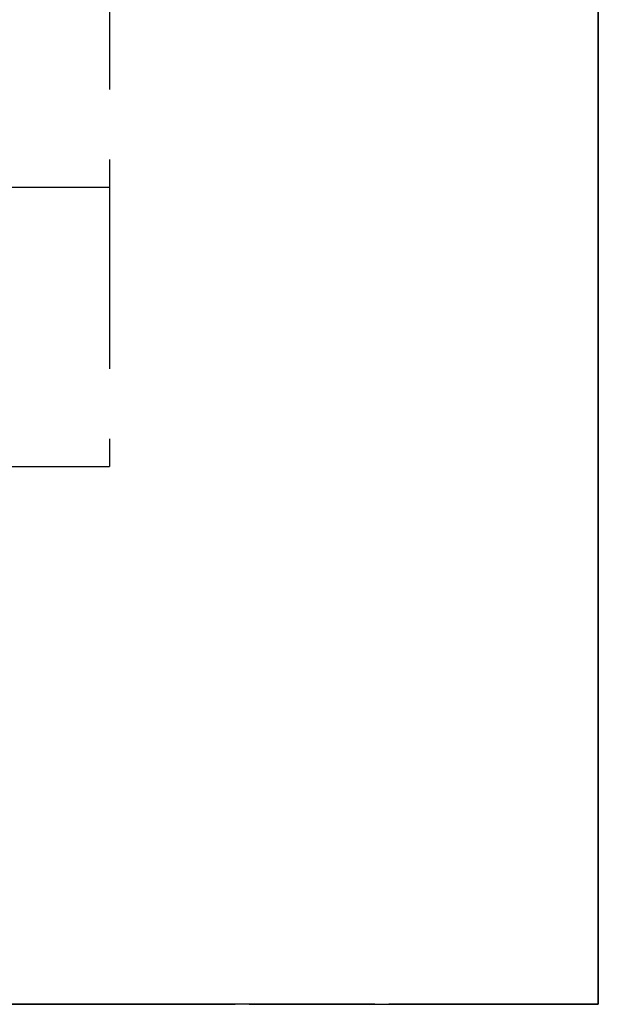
# Model space of a CAD drawing. Header units: millimetres. Extents: x -108 to 0, y 0 to 486.
# Tile 8 of 16: x -4 to 0, y 0 to 7. Entities that reach past the tile are written whole.
import ezdxf

# ---------------------------------------------------------------- set-up
doc = ezdxf.new("R2010")
doc.units = ezdxf.units.MM
doc.header["$LTSCALE"] = 10
doc.linetypes.add('ALLCAD_Strich', pattern=[0.2, 0.15, -0.05])
for name, color, linetype in [('BESCH_KONT_sich_schn_ansi_2d', 40, 'Continuous'), ('BESCH_KONT_sich_schn_grun_2d', 10, 'Continuous'), ('BESCH_KONT_sich_schn_seit_2d', 160, 'Continuous')]:
    doc.layers.add(name, color=color, linetype=linetype)

msp = doc.modelspace()

# ---------------------------------------------------------------- linework, layer by layer
at = {"layer": 'BESCH_KONT_sich_schn_ansi_2d', "linetype": 'ALLCAD_Strich'}
for p, q in [((-26.1, 0, 2.2431), (-2.5, 0, 2.2431)), ((-26.1, 0, 0.7432), (-2.5, 0, 0.7432)), ((-2.5, 0, 0.5809), (-26.1, 0, 0.5809)), ((-26.1, 0, 386.2431), (-2.5, 0, 386.2431)), ((-26.1, 0, 384.7432), (-2.5, 0, 384.7432)), ((-2.5, 0, 384.5809), (-26.1, 0, 384.5809)), ((-26.1, 0, 2.2431), (-2.5, 0, 2.2431)), ((-26.1, 0, 0.7432), (-2.5, 0, 0.7432)), ((-2.5, 0, 0.5809), (-26.1, 0, 0.5809)), ((-2.5, 0, 2.0808), (-26.1, 0, 2.0808)), ((-26.1, 0, 1.0413), (-2.5, 0, 1.0413)), ((-2.5, 0, 386.0808), (-26.1, 0, 386.0808)), ((-26.1, 0, 385.0413), (-2.5, 0, 385.0413)), ((-2.5, 0, 2.0808), (-26.1, 0, 2.0808)), ((-26.1, 0, 1.0413), (-2.5, 0, 1.0413)), ((-8.2, 0, 1.95), (-2.5, 0, 1.95)), ((-8.2, 0, 385.95), (-2.5, 0, 385.95)), ((-8.2, 0, 1.95), (-2.5, 0, 1.95)), ((-6.5, 0, 2.5413), (-2, 0, 5.6923)), ((-6.5, 0, 386.5413), (-2, 0, 389.6923)), ((-6.5, 0, 2.5413), (-2, 0, 5.6923)), ((-6.2, 0, 0.6277), (-2.5, 0, 0.6277)), ((-6.2, 0, 384.6277), (-2.5, 0, 384.6277)), ((-6.2, 0, 0.6277), (-2.5, 0, 0.6277)), ((-3.5, 0, 429.0277), (-5, 0, 429.0277)), ((-3.5, 0, 428.0277), (-5, 0, 428.0277)), ((-5, 0, 405.3277), (-3.5, 0, 405.3277)), ((-3.5, 0, 415.0277), (-5, 0, 415.0277)), ((-5, 0, 403.3277), (-3.5, 0, 403.3277)), ((-5, 0, 406.3277), (-3.5, 0, 406.3277)), ((-3.5, 0, 427.2277), (-5, 0, 427.2277)), ((-5, 0, 427.5277), (-3.5, 0, 427.5277)), ((-4.688, 0, 423.0277), (-3.5, 0, 423.0277)), ((-4.688, 0, 420.0277), (-3.5, 0, 420.0277)), ((-4.688, 0, 424.3277), (-3.5, 0, 424.3277)), ((-3.5, 0, 424.0277), (-4.688, 0, 424.0277)), ((-4.3, 0, 2.3558), (-2.5, 0, 2.3558)), ((-4.3, 0, 5.474), (-1.6, 0, 7.5417)), ((-4.3, 0, 386.3558), (-2.5, 0, 386.3558)), ((-4.3, 0, 389.474), (-1.6, 0, 391.5417)), ((-4.3, 0, 2.3558), (-2.5, 0, 2.3558)), ((-4.3, 0, 5.474), (-1.6, 0, 7.5417)), ((-3.5, 0, 428.0277), (-3.5, 0, 429.0277)), ((-3.5, 0, 428.0277), (-3.5, 0, 423.0277)), ((-3.5, 0, 423.0277), (-3.5, 0, 420.0277)), ((-3.5, 0, 420.0277), (-3.5, 0, 415.0277)), ((-3.5, 0, 405.3277), (-3.5, 0, 415.0277)), ((-3.5, 0, 403.3277), (-3.5, 0, 405.3277)), ((-2.5, 0, 2.3558), (-2.5, 0, 2.2431)), ((-2.5, 0, 0.7432), (-2.5, 0, 2.2431)), ((-2.5, 0, 0.7432), (-2.5, 0, 0.5809)), ((-2.5, 0, 386.3558), (-2.5, 0, 386.2431)), ((-2.5, 0, 384.7432), (-2.5, 0, 386.2431)), ((-2.5, 0, 384.7432), (-2.5, 0, 384.5809)), ((-2.5, 0, 2.3558), (-2.5, 0, 2.2431)), ((-2.5, 0, 0.7432), (-2.5, 0, 2.2431)), ((-2.5, 0, 0.7432), (-2.5, 0, 0.5809)), ((-1.6, 0, 48.3236), (-2, 0, 48.3236)), ((-2, 0, 59.4777), (-1.6, 0, 59.4777)), ((-2, 0, 59.4777), (-2, 0, 48.3236)), ((-1.6, 0, 17.1188), (-2, 0, 17.1188)), ((-2, 0, 42.3055), (-1.6, 0, 42.3055)), ((-2, 0, 42.3055), (-2, 0, 17.1188)), ((-2, 0, 14.1097), (-1.6, 0, 14.1097)), ((-2, 0, 14.1097), (-2, 0, 7.2354)), ((-1.6, 0, 64.4777), (-2, 0, 64.4777)), ((-2, 0, 14.1097), (-2, 0, 17.1188)), ((-2, 0, 59.4777), (-2, 0, 64.4777)), ((-2, 0, 48.3236), (-2, 0, 42.3055)), ((-1.6, 0, 432.3236), (-2, 0, 432.3236)), ((-2, 0, 443.4777), (-1.6, 0, 443.4777)), ((-2, 0, 443.4777), (-2, 0, 432.3236)), ((-1.6, 0, 401.1188), (-2, 0, 401.1188)), ((-2, 0, 426.3055), (-1.6, 0, 426.3055)), ((-2, 0, 426.3055), (-2, 0, 401.1188)), ((-2, 0, 398.1097), (-1.6, 0, 398.1097)), ((-2, 0, 398.1097), (-2, 0, 391.2354)), ((-1.6, 0, 448.4777), (-2, 0, 448.4777)), ((-2, 0, 398.1097), (-2, 0, 401.1188)), ((-2, 0, 443.4777), (-2, 0, 448.4777)), ((-2, 0, 432.3236), (-2, 0, 426.3055)), ((-1.6, 0, 48.3236), (-2, 0, 48.3236)), ((-2, 0, 59.4777), (-1.6, 0, 59.4777)), ((-2, 0, 59.4777), (-2, 0, 48.3236)), ((-1.6, 0, 17.1188), (-2, 0, 17.1188)), ((-2, 0, 42.3055), (-1.6, 0, 42.3055)), ((-2, 0, 42.3055), (-2, 0, 17.1188)), ((-2, 0, 14.1097), (-1.6, 0, 14.1097)), ((-2, 0, 14.1097), (-2, 0, 7.2354)), ((-1.6, 0, 64.4777), (-2, 0, 64.4777)), ((-2, 0, 14.1097), (-2, 0, 17.1188)), ((-2, 0, 59.4777), (-2, 0, 64.4777)), ((-2, 0, 48.3236), (-2, 0, 42.3055)), ((-2, 0, 7.2354), (-2, 0, 5.6923)), ((-1.6, 0, 47.5277), (-2, 0, 47.5277)), ((-1.6, 0, 51.5277), (-2, 0, 51.5277)), ((-1.6, 0, 52.5277), (-2, 0, 52.5277)), ((-1.6, 0, 46.5277), (-2, 0, 46.5277)), ((0, 0, 21.0277), (-2, 0, 21.0277)), ((0, 0, 27.0277), (-2, 0, 27.0277)), ((-1.6, 0, 35.6277), (-2, 0, 35.6277)), ((-1.6, 0, 42.4277), (-2, 0, 42.4277)), ((-1.6, 0, 46.1277), (-2, 0, 46.1277)), ((-1.6, 0, 52.9277), (-2, 0, 52.9277)), ((-1.6, 0, 44.5277), (-2, 0, 44.5277)), ((-1.6, 0, 54.5277), (-2, 0, 54.5277)), ((0, 0, 408.0277), (-2, 0, 408.0277)), ((0, 0, 423.0277), (-2, 0, 423.0277)), ((0, 0, 433.5277), (-2, 0, 433.5277)), ((0, 0, 433.5277), (-2, 0, 433.5277)), ((0, 0, 433.5277), (-2, 0, 433.5277)), ((0, 0, 433.5277), (-2, 0, 433.5277)), ((0, 0, 433.5277), (-2, 0, 433.5277)), ((-2, 0, 391.2354), (-2, 0, 389.6923)), ((-1.6, 0, 431.5277), (-2, 0, 431.5277)), ((-1.6, 0, 435.5277), (-2, 0, 435.5277)), ((-1.6, 0, 436.5277), (-2, 0, 436.5277)), ((-1.6, 0, 430.5277), (-2, 0, 430.5277)), ((0, 0, 24.0277), (-2, 0, 24.0277)), ((0, 0, 39.0277), (-2, 0, 39.0277)), ((0, 0, 49.5277), (-2, 0, 49.5277)), ((0, 0, 49.5277), (-2, 0, 49.5277)), ((0, 0, 49.5277), (-2, 0, 49.5277)), ((0, 0, 49.5277), (-2, 0, 49.5277)), ((0, 0, 49.5277), (-2, 0, 49.5277)), ((-2, 0, 7.2354), (-2, 0, 5.6923)), ((-1.6, 0, 47.5277), (-2, 0, 47.5277)), ((-1.6, 0, 51.5277), (-2, 0, 51.5277)), ((-1.6, 0, 52.5277), (-2, 0, 52.5277)), ((-1.6, 0, 46.5277), (-2, 0, 46.5277)), ((0, 0, 405.0277), (-2, 0, 405.0277)), ((0, 0, 411.0277), (-2, 0, 411.0277)), ((-1.6, 0, 419.6277), (-2, 0, 419.6277)), ((-1.6, 0, 426.4277), (-2, 0, 426.4277)), ((-1.6, 0, 430.1277), (-2, 0, 430.1277)), ((-1.6, 0, 436.9277), (-2, 0, 436.9277)), ((-1.6, 0, 428.5277), (-2, 0, 428.5277)), ((-1.6, 0, 438.5277), (-2, 0, 438.5277)), ((0, 0, 21.0277), (-2, 0, 21.0277)), ((0, 0, 27.0277), (-2, 0, 27.0277)), ((-1.6, 0, 35.6277), (-2, 0, 35.6277)), ((-1.6, 0, 42.4277), (-2, 0, 42.4277)), ((-1.6, 0, 46.1277), (-2, 0, 46.1277)), ((-1.6, 0, 52.9277), (-2, 0, 52.9277)), ((-1.6, 0, 44.5277), (-2, 0, 44.5277)), ((-1.6, 0, 54.5277), (-2, 0, 54.5277)), ((-1.6, 0, 57.4777), (-1.6, 0, 7.5417)), ((-1.6, 0, 57.4777), (-1.6, 0, 64.4777)), ((-1.6, 0, 57.4777), (0, 0, 57.4777)), ((-1.6, 0, 64.4777), (0, 0, 64.4777)), ((-1.6, 0, 441.4777), (-1.6, 0, 391.5417)), ((-1.6, 0, 441.4777), (-1.6, 0, 448.4777)), ((-1.6, 0, 441.4777), (0, 0, 441.4777)), ((-1.6, 0, 448.4777), (0, 0, 448.4777)), ((-1.6, 0, 57.4777), (-1.6, 0, 7.5417)), ((-1.6, 0, 57.4777), (-1.6, 0, 64.4777)), ((-1.6, 0, 57.4777), (0, 0, 57.4777)), ((-1.6, 0, 64.4777), (0, 0, 64.4777)), ((-1.6, 0, 52.5277), (0, 0, 52.5277)), ((-1.6, 0, 46.5277), (0, 0, 46.5277)), ((-1.6, 0, 47.5277), (0, 0, 47.5277)), ((-1.6, 0, 51.5277), (0, 0, 51.5277)), ((0, 0, 48.3236), (-1.6, 0, 48.3236)), ((-1.6, 0, 59.4777), (0, 0, 59.4777)), ((0, 0, 17.1188), (-1.6, 0, 17.1188)), ((-1.6, 0, 42.3055), (0, 0, 42.3055)), ((-1.6, 0, 14.1097), (0, 0, 14.1097)), ((-1.6, 0, 42.4277), (0, 0, 42.4277)), ((-1.6, 0, 35.6277), (0, 0, 35.6277)), ((-1.6, 0, 52.9277), (0, 0, 52.9277)), ((-1.6, 0, 46.1277), (0, 0, 46.1277)), ((-1.6, 0, 44.5277), (0, 0, 44.5277)), ((-1.6, 0, 54.5277), (0, 0, 54.5277)), ((-1.6, 0, 423.0277), (0, 0, 423.0277)), ((-1.6, 0, 433.5277), (0, 0, 433.5277)), ((-1.6, 0, 433.5277), (0, 0, 433.5277)), ((-1.6, 0, 433.5277), (0, 0, 433.5277)), ((-1.6, 0, 433.5277), (0, 0, 433.5277)), ((-1.6, 0, 433.5277), (0, 0, 433.5277)), ((-1.6, 0, 436.5277), (0, 0, 436.5277)), ((-1.6, 0, 430.5277), (0, 0, 430.5277)), ((-1.6, 0, 431.5277), (0, 0, 431.5277)), ((-1.6, 0, 435.5277), (0, 0, 435.5277)), ((0, 0, 432.3236), (-1.6, 0, 432.3236)), ((-1.6, 0, 443.4777), (0, 0, 443.4777)), ((0, 0, 401.1188), (-1.6, 0, 401.1188)), ((-1.6, 0, 426.3055), (0, 0, 426.3055)), ((-1.6, 0, 398.1097), (0, 0, 398.1097)), ((-1.6, 0, 39.0277), (0, 0, 39.0277)), ((-1.6, 0, 49.5277), (0, 0, 49.5277)), ((-1.6, 0, 49.5277), (0, 0, 49.5277)), ((-1.6, 0, 49.5277), (0, 0, 49.5277)), ((-1.6, 0, 49.5277), (0, 0, 49.5277)), ((-1.6, 0, 49.5277), (0, 0, 49.5277)), ((-1.6, 0, 52.5277), (0, 0, 52.5277)), ((-1.6, 0, 46.5277), (0, 0, 46.5277)), ((-1.6, 0, 47.5277), (0, 0, 47.5277)), ((-1.6, 0, 51.5277), (0, 0, 51.5277)), ((0, 0, 48.3236), (-1.6, 0, 48.3236)), ((-1.6, 0, 59.4777), (0, 0, 59.4777)), ((0, 0, 17.1188), (-1.6, 0, 17.1188)), ((-1.6, 0, 42.3055), (0, 0, 42.3055)), ((-1.6, 0, 14.1097), (0, 0, 14.1097)), ((-1.6, 0, 426.4277), (0, 0, 426.4277)), ((-1.6, 0, 419.6277), (0, 0, 419.6277)), ((-1.6, 0, 436.9277), (0, 0, 436.9277)), ((-1.6, 0, 430.1277), (0, 0, 430.1277)), ((-1.6, 0, 428.5277), (0, 0, 428.5277)), ((-1.6, 0, 438.5277), (0, 0, 438.5277)), ((-1.6, 0, 42.4277), (0, 0, 42.4277)), ((-1.6, 0, 35.6277), (0, 0, 35.6277)), ((-1.6, 0, 52.9277), (0, 0, 52.9277)), ((-1.6, 0, 46.1277), (0, 0, 46.1277)), ((-1.6, 0, 44.5277), (0, 0, 44.5277)), ((-1.6, 0, 54.5277), (0, 0, 54.5277)), ((0, 0, 57.4777), (0, 0, 64.4777)), ((0, 0, 57.4777), (0, 0, 4.8558)), ((0, 0, 4.45), (0, 0, 4.8558)), ((0, 0, 3.5413), (0, 0, 4.45)), ((0, 0, 3.1277), (0, 0, 3.5413)), ((0, 0, 441.4777), (0, 0, 448.4777)), ((0, 0, 441.4777), (0, 0, 388.8558)), ((0, 0, 388.45), (0, 0, 388.8558)), ((0, 0, 387.5413), (0, 0, 388.45)), ((0, 0, 387.1277), (0, 0, 387.5413)), ((0, 0, 57.4777), (0, 0, 64.4777)), ((0, 0, 57.4777), (0, 0, 4.8558)), ((0, 0, 4.45), (0, 0, 4.8558)), ((0, 0, 3.5413), (0, 0, 4.45)), ((0, 0, 3.1277), (0, 0, 3.5413))]:
    msp.add_line(p, q, dxfattribs=at)
at = {"layer": 'BESCH_KONT_sich_schn_ansi_2d', "linetype": 'ALLCAD_Strich', "extrusion": (0, -1, 0)}
for centre, radius, end in [((-6.5, 429.0277), 3, 90), ((-5.15, 415.0277), 1.65, 73.7398)]:
    msp.add_arc(centre, radius, 0, end, dxfattribs=at)
at = {"layer": 'BESCH_KONT_sich_schn_ansi_2d', "linetype": 'ALLCAD_Strich', "extrusion": (0, 1, 0)}
msp.add_arc((5.15, 428.0277), 1.65, 180, 253.7398, dxfattribs=at)
for centre, major_axis, start_param, end_param in [((-2.5, 0, 4.8558), (0, 0, -2.5), -1.570796, 0), ((-2.5, 0, 3.5413), (0, 0, 2.5), 1.570796, 3.141593), ((-2.5, 0, 388.8558), (0, 0, -2.5), -1.570796, 0), ((-2.5, 0, 387.5413), (0, 0, 2.5), 1.570796, 3.141593), ((-2.5, 0, 4.8558), (0, 0, -2.5), -1.570796, 0), ((-2.5, 0, 3.5413), (0, 0, 2.5), 1.570796, 3.141593)]:
    msp.add_ellipse(centre, major_axis=major_axis, ratio=0.999986, start_param=start_param, end_param=end_param, dxfattribs=at)
at = {"layer": 'BESCH_KONT_sich_schn_ansi_2d', "linetype": 'ALLCAD_Strich', "extrusion": (0, -1, 0)}
for centre, major_axis, start_param, end_param in [((-2.5, 0, 4.45), (0, 0, -2.5), 0, 1.570796), ((-2.5, 0, 3.1277), (0, 0, 2.5), -3.141593, -1.570796), ((-2.5, 0, 388.45), (0, 0, -2.5), 0, 1.570796), ((-2.5, 0, 387.1277), (0, 0, 2.5), -3.141593, -1.570796), ((-2.5, 0, 4.45), (0, 0, -2.5), 0, 1.570796), ((-2.5, 0, 3.1277), (0, 0, 2.5), -3.141593, -1.570796)]:
    msp.add_ellipse(centre, major_axis=major_axis, ratio=0.999986, start_param=start_param, end_param=end_param, dxfattribs=at)
at = {"layer": 'BESCH_KONT_sich_schn_grun_2d', "linetype": 'ALLCAD_Strich'}
for p, q in [((-3.5, 462.05), (-3.5, 3.85)), ((-5, 5.85), (-3.5, 5.85)), ((-6.5, 3.85), (-3.5, 3.85))]:
    msp.add_line(p, q, dxfattribs=at)
at = {"layer": 'BESCH_KONT_sich_schn_seit_2d', "linetype": 'ALLCAD_Strich'}
for p, q in [((0, 462.05, 430.5277), (0, 6.35, 430.5277)), ((0, 4.65, 52.3277), (0, 461.05, 52.3277)), ((0, 456.55, 432.0277), (0, 6.35, 432.0277)), ((0, 456.55, 429.0277), (0, 6.35, 429.0277)), ((0, 60.85, 426.4437), (0, 3.85, 426.4437)), ((0, 3.85, 416.6117), (0, 60.85, 416.6117)), ((0, 60.85, 415.0277), (0, 6.35, 415.0277)), ((0, 60.85, 415.1717), (0, 6.35, 415.1717)), ((0, 6.35, 428.0277), (0, 60.85, 428.0277)), ((0, 6.35, 426.2777), (0, 60.85, 426.2777)), ((0, 60.85, 416.7777), (0, 6.35, 416.7777)), ((0, 60.85, 415.2417), (0, 6.35, 415.2417)), ((0, 60.85, 427.8137), (0, 6.35, 427.8137)), ((0, 4.65, 29.5277), (0, 37.15, 29.5277)), ((0, 37.15, 28.0277), (0, 4.65, 28.0277)), ((0, 34.1055, 403.3277), (0, 5.85, 403.3277)), ((0, 6.35, 409.6536), (0, 32.5, 409.6536)), ((0, 32.5, 407.6536), (0, 6.8967, 407.6536)), ((0, 4.65, 29.3277), (0, 24.65, 29.3277)), ((0, 24.65, 45.3277), (0, 4.65, 45.3277)), ((0, 24.65, 31.0663), (0, 4.65, 31.0663)), ((0, 4.65, 43.589), (0, 24.65, 43.589)), ((0, 4.65, 32.1193), (0, 24.65, 32.1193)), ((0, 4.65, 31.1533), (0, 24.65, 31.1533)), ((0, 24.65, 42.5361), (0, 4.65, 42.5361)), ((0, 24.65, 43.502), (0, 4.65, 43.502)), ((0, 24.65, 44.3617), (0, 4.65, 44.3617)), ((0, 4.65, 30.2936), (0, 24.65, 30.2936)), ((0, 4.65, 30.3806), (0, 24.65, 30.3806)), ((0, 24.65, 44.2747), (0, 4.65, 44.2747)), ((0, 6.8967, 407.6536), (0, 3, 407.6536)), ((0, 6.35, 415.0277), (0, 3.85, 415.0277)), ((0, 6.35, 415.1717), (0, 3.85, 415.1717)), ((0, 3.85, 428.0277), (0, 6.35, 428.0277)), ((0, 6.35, 429.0277), (0, 3.85, 429.0277)), ((0, 3.85, 430.5277), (0, 6.35, 430.5277)), ((0, 3.85, 432.0277), (0, 6.35, 432.0277)), ((0, 6.35, 429.0277), (0, 6.35, 432.0277)), ((0, 6.35, 429.0277), (0, 6.35, 409.0277)), ((0, 3.85, 426.2777), (0, 6.35, 426.2777)), ((0, 6.35, 416.7777), (0, 3.85, 416.7777)), ((0, 6.35, 415.2417), (0, 3.85, 415.2417)), ((0, 6.35, 427.8137), (0, 3.85, 427.8137)), ((0, 6.2585, 409.6536), (0, 6.35, 409.6536)), ((0, 5.531, 409.6536), (0, 6.2585, 409.6536)), ((0, 5.55, 100.8277), (0, 5.55, 94.8277)), ((0, 3.9809, 409.6536), (0, 5.531, 409.6536)), ((0, 2, 405.6536), (0, 5.2678, 408.9214)), ((0, 5.2678, 408.9214), (0, 5.2678, 408.9214)), ((0, 5.2678, 408.9214), (0, 5.2678, 408.9214)), ((0, 5.15, 28.0277), (0, 5.15, 29.5277)), ((0, 3.85, 47.3277), (0, 4.65, 47.3277)), ((0, 3.85, 52.3277), (0, 4.65, 52.3277)), ((0, 4.65, 24.3277), (0, 4.65, 29.3277)), ((0, 4.65, 45.3277), (0, 4.65, 52.3277)), ((0, 4.65, 31.0663), (0, 4.65, 29.3277)), ((0, 4.65, 43.589), (0, 4.65, 45.3277)), ((0, 4.65, 31.0663), (0, 4.65, 31.1533)), ((0, 4.65, 32.1193), (0, 4.65, 31.1533)), ((0, 4.65, 42.5361), (0, 4.65, 43.502)), ((0, 4.65, 43.502), (0, 4.65, 43.589)), ((0, 4.65, 32.1193), (0, 4.65, 42.5361)), ((0, 3.15, 29.5277), (0, 4.65, 29.5277)), ((0, 4.65, 28.0277), (0, 3.15, 28.0277)), ((0, 3, 409.6536), (0, 3.9809, 409.6536)), ((0, 3.85, 429.0277), (0, 3.85, 430.5277)), ((0, 3.85, 428.0277), (0, 3.85, 429.0277)), ((0, 3.85, 407.5036), (0, 3.85, 415.0277)), ((0, 3.85, 427.8837), (0, 3.85, 428.0277)), ((0, 3.85, 415.0277), (0, 3.85, 415.1717)), ((0, 3.85, 430.5277), (0, 3.85, 432.0277)), ((0, 3.85, 426.2777), (0, 3.85, 416.7777)), ((0, 3.85, 415.2417), (0, 3.85, 416.7777)), ((0, 3.85, 415.1717), (0, 3.85, 415.2417)), ((0, 3.85, 427.8137), (0, 3.85, 426.2777)), ((0, 3.85, 427.8137), (0, 3.85, 427.8837)), ((0, 3.85, 47.3277), (0, 3.85, 52.3277)), ((0, 3.85, 405.3277), (0, 3.85, 407.5036)), ((0, 3.15, 29.5277), (0, 3.15, 28.0277)), ((0, 3, 407.6536), (0, 3, 409.6536)), ((0, 2.6515, 409.6331), (0, 2.6514, 409.6331)), ((0, 2.1964, 407.0186), (0, 2.6349, 407.4572)), ((0, 1.15, 28.7637), (0, 2.15, 27.6457)), ((0, 2, 388.6536), (0, 2, 390.6536)), ((0, 2, 404.6536), (0, 2, 390.6536)), ((0, 2, 404.6536), (0, 2, 406.6536)), ((0, 0, 406.6536), (0, 2, 406.6536)), ((0, 0, 388.6536), (0, 2, 388.6536)), ((0, 0, 390.6536), (0, 2, 390.6536)), ((0, 0, 404.6536), (0, 2, 404.6536)), ((0, 0.7322, 404.3858), (0, 2, 405.6536)), ((0, 2, 400.4036), (0, 0, 400.4036)), ((0, 2, 395.9036), (0, 0, 395.9036)), ((0, 2, 400.1536), (0, 0, 400.1536)), ((0, 2, 393.1536), (0, 0, 393.1536)), ((0, 1.65, 9.5277), (0, 1.65, 6.5277)), ((0, 1.65, 26.5277), (0, 1.65, 9.5277)), ((0, 1.65, 6.5277), (0, 0.15, 6.5277)), ((0, 1.65, 9.5277), (0, 0.15, 9.5277)), ((0, 1.65, 26.5277), (0, 0.15, 26.5277)), ((0, 1.65, 16.0277), (0, 0.15, 16.0277)), ((0, 1.65, 9.0277), (0, 0.15, 9.0277)), ((0, 1.65, 24.0277), (0, 0.15, 24.0277)), ((0, 1.65, 10.0277), (0, 0.15, 10.0277)), ((0, 1.65, 20.2777), (0, 0.15, 20.2777)), ((0, 1.65, 13.7777), (0, 0.15, 13.7777)), ((0, 0.15, 26.5277), (0, 0.15, 9.5277)), ((0, 0.15, 6.5277), (0, 0.15, 9.5277)), ((0, 0.15, 6.5359), (0, 0.145, 6.5359)), ((0, 0.15, 6.5332), (0, 0.145, 6.5332)), ((0, 0.15, 6.5305), (0, 0.145, 6.5305)), ((0, 0.15, 6.5278), (0, 0.145, 6.5278)), ((0, 0.15, 6.5294), (0, 0.145, 6.5294)), ((0, 0.15, 6.5343), (0, 0.145, 6.5343)), ((0, 0.145, 6.5342), (0, 0.15, 6.5342)), ((0, 0.15, 6.5357), (0, 0.145, 6.5357)), ((0, 0.15, 6.528), (0, 0.145, 6.528)), ((0, 0.15, 6.5336), (0, 0.145, 6.5336)), ((0, 0.15, 6.5328), (0, 0.145, 6.5328)), ((0, 0.15, 6.5306), (0, 0.145, 6.5306)), ((0, 0.15, 6.532), (0, 0.145, 6.532)), ((0, 0.15, 6.5329), (0, 0.145, 6.5329)), ((0, 0.15, 6.5332), (0, 0.145, 6.5332)), ((0, 0.145, 6.5359), (0, 0.145, 6.5332)), ((0, 0.145, 6.5305), (0, 0.145, 6.5332)), ((0, 0.145, 6.5305), (0, 0.145, 6.5278)), ((0, 0, 404.6536), (0, 0, 406.6536)), ((0, 0, 404.6536), (0, 0, 390.6536)), ((0, 0, 388.6536), (0, 0, 390.6536)), ((0, 0, 406.6536), (0, 0, 406.5219)), ((0, -0.0001, 406.6536), (0, -0.0001, 406.6519))]:
    msp.add_line(p, q, dxfattribs=at)
at = {"layer": 'BESCH_KONT_sich_schn_seit_2d', "linetype": 'ALLCAD_Strich', "extrusion": (-1, 0, 0)}
for centre, radius, start, end in [((-9.65, 24.3277), 5, 270, 0), ((-8.35, 409.0277), 2, 270, 0), ((-7.0355, 407.1536), 2.5, 74.08485, 90), ((-7.0355, 407.1536), 2.5, 45.0005, 74.08485), ((-5.85, 405.3277), 2, 270, 0), ((-3.15, 26.5277), 3, 0, 90), ((-3, 406.6536), 1, 0, 90)]:
    msp.add_arc(centre, radius, start, end, dxfattribs=at)
at = {"layer": 'BESCH_KONT_sich_schn_seit_2d', "linetype": 'ALLCAD_Strich', "extrusion": (1, 0, 0)}
for centre, radius, start, end in [((8.55, 100.8277), 3, 120, 180), ((8.55, 94.8277), 3, 180, 240), ((7.0353, 407.1538), 2.4997, 89.9954, 110.88525), ((7.0353, 407.1538), 2.4997, 110.88525, 134.99978), ((3.15, 26.5277), 1.5, 90, 180), ((3, 406.6536), 3, 90, 180), ((2.5, 402.6181), 2.5, 135.00038, 179.99854)]:
    msp.add_arc(centre, radius, start, end, dxfattribs=at)
at = {"layer": 'BESCH_KONT_sich_schn_seit_2d', "linetype": 'ALLCAD_Strich', "extrusion": (-1, 0, 0)}
for centre, major_axis, ratio, start_param, end_param in [((0, 3, 407.1536), (0, 0, 2.5), 0.131727, -1.391418, -0.002292), ((0, 3, 407.1536), (0, 0, 2.5), 0.131727, -1.43982, -1.391418), ((0, 2.942, 407.1502), (0, -0.2904, 2.4828), 0.108728, -1.434118, 0.000024), ((0, 2.9418, 407.1502), (0, 0.2903, -2.4829), 0.108672, -4.525808, -3.141583), ((0, 2.9418, 407.1502), (0, 0.2903, -2.4829), 0.108672, -4.575721, -4.525808)]:
    msp.add_ellipse(centre, major_axis=major_axis, ratio=ratio, start_param=start_param, end_param=end_param, dxfattribs=at)
at = {"layer": 'BESCH_KONT_sich_schn_seit_2d', "linetype": 'ALLCAD_Strich', "extrusion": (1, 0, 0)}
for centre, major_axis, ratio, start_param, end_param in [((0, 2.5034, 406.7116), (0, 2.4829, -0.2904), 0.108725, 1.707472, 1.757385), ((0, 2.5034, 406.7118), (0, -2.4829, 0.2903), 0.108679, -1.434126, 0.00003), ((0, 2.5, 406.6536), (0, -2.5), 0.131725, -1.43982, -0.000017), ((0, 2.5034, 406.7116), (0, 2.4829, -0.2904), 0.108725, 1.757385, 3.141628)]:
    msp.add_ellipse(centre, major_axis=major_axis, ratio=ratio, start_param=start_param, end_param=end_param, dxfattribs=at)
at = {"layer": 'BESCH_KONT_sich_schn_seit_2d', "linetype": 'ALLCAD_Strich'}
for points, knots in [([(0, 7.8498, 56.3277), (0, 7.6355, 56.3277), (0, 7.4201, 56.3104), (0, 6.9939, 56.2409), (0, 6.7834, 56.189), (0, 6.4431, 56.0748), (0, 6.3104, 56.0223), (0, 5.6519, 55.7197), (0, 5.211, 55.3781), (0, 4.7831, 54.8985), (0, 4.7042, 54.8015), (0, 4.5618, 54.6081), (0, 4.4976, 54.5127), (0, 4.3362, 54.2488), (0, 4.246, 54.0744), (0, 4.063, 53.6434), (0, 3.981, 53.3812), (0, 3.9011, 52.9781), (0, 3.8817, 52.8472), (0, 3.8563, 52.5871), (0, 3.85, 52.4574), (0, 3.85, 52.3277)], [-0.6646968, -0.6646968, -0.6646968, -0.6646968, -0.5964804, -0.5964804, -0.529083, -0.529083, -0.4851884, -0.4851884, -0.3074823, -0.3074823, -0.2652037, -0.2652037, -0.2272056, -0.2272056, -0.1639949, -0.1639949, -0.0786292, -0.0786292, -0.0389259, -0.0389259, -0.000001, -0.000001, -0.000001, -0.000001]), ([(0, 7.8498, 56.3277), (0, 7.6655, 56.3276), (0, 7.4841, 56.3084), (0, 7.1261, 56.2305), (0, 6.9492, 56.1725), (0, 6.6633, 56.0452), (0, 6.5522, 55.9869), (0, 6.0346, 55.6709), (0, 5.6915, 55.3258), (0, 5.1333, 54.5126), (0, 4.9542, 54.0763), (0, 4.8098, 53.582), (0, 4.7809, 53.4673), (0, 4.7206, 53.1824), (0, 4.6941, 53.0116), (0, 4.6586, 52.6695), (0, 4.6494, 52.4987), (0, 4.65, 52.3277)], [-0.5151329, -0.5151329, -0.5151329, -0.5151329, -0.465525, -0.465525, -0.416577, -0.416577, -0.3849302, -0.3849302, -0.266229, -0.266229, -0.140762, -0.140762, -0.1039573, -0.1039573, -0.0513011, -0.0513011, -0.000001, -0.000001, -0.000001, -0.000001]), ([(0, 6.3951, 55.8904), (0, 6.408, 55.8987), (0, 6.4211, 55.9068), (0, 6.544, 55.9824), (0, 6.656, 56.0415), (0, 6.8697, 56.1374), (0, 6.9714, 56.176), (0, 7.0737, 56.2081)], [-0.2383603, -0.2383603, -0.2383603, -0.2383603, -0.2316174, -0.2316174, -0.1752457, -0.1752457, -0.1251231, -0.1251231, -0.1251231, -0.1251231]), ([(0, 6.1442, 409.4893), (0, 6.2691, 409.5369), (0, 6.3983, 409.5747), (0, 6.6595, 409.6287), (0, 6.7937, 409.6453), (0, 6.9408, 409.6518), (0, 6.957, 409.6523), (0, 6.978, 409.6529), (0, 6.9837, 409.653), (0, 6.9948, 409.6532), (0, 7.0002, 409.6533), (0, 7.0096, 409.6534), (0, 7.0137, 409.6534), (0, 7.0235, 409.6535), (0, 7.0271, 409.6535), (0, 7.0317, 409.6535), (0, 7.0327, 409.6535), (0, 7.0333, 409.6535), (0, 7.0334, 409.6535), (0, 7.0334, 409.6535), (0, 7.0317, 409.6535), (0, 7.0221, 409.6535), (0, 7.0081, 409.6535), (0, 6.945, 409.6536), (0, 6.871, 409.6536), (0, 6.6621, 409.6536), (0, 6.5176, 409.6536), (0, 6.35, 409.6536)], [0, 0, 0, 0, 0.401151, 0.401151, 0.800089, 0.800089, 0.849084, 0.849084, 0.867886, 0.867886, 0.888029, 0.888029, 0.908214, 0.908214, 0.948949, 0.948949, 0.989053, 0.989053, 1.005444, 1.005444, 1.083216, 1.083216, 1.331244, 1.331244, 2.000281, 2.000281, 2.783137, 2.783137, 2.783137, 2.783137]), ([(0, 6.1487, 409.491), (0, 6.2737, 409.5384), (0, 6.4029, 409.5759), (0, 6.6642, 409.6294), (0, 6.7987, 409.6457), (0, 6.9446, 409.6519), (0, 6.9597, 409.6524), (0, 6.9849, 409.653), (0, 6.9955, 409.6532), (0, 7.0087, 409.6534), (0, 7.0129, 409.6534), (0, 7.023, 409.6535), (0, 7.0268, 409.6535), (0, 7.0315, 409.6535), (0, 7.0325, 409.6535), (0, 7.0332, 409.6535), (0, 7.0333, 409.6535), (0, 7.0333, 409.6535), (0, 7.0318, 409.6535), (0, 7.0229, 409.6535), (0, 7.0095, 409.6535), (0, 6.9489, 409.6536), (0, 6.8776, 409.6536), (0, 6.6707, 409.6536), (0, 6.5226, 409.6536), (0, 6.35, 409.6536)], [0, 0, 0, 0, 0.401148, 0.401148, 0.800072, 0.800072, 0.846199, 0.846199, 0.881634, 0.881634, 0.90182, 0.90182, 0.942599, 0.942599, 0.98271, 0.98271, 1.000444, 1.000444, 1.074378, 1.074378, 1.315691, 1.315691, 1.971868, 1.971868, 2.778153, 2.778153, 2.778153, 2.778153]), ([(0, 6.35, 409.6536), (0, 6.3247, 409.6536), (0, 6.2989, 409.6536), (0, 6.0485, 409.6536), (0, 5.7896, 409.6536), (0, 5.1461, 409.6536), (0, 4.7429, 409.6536), (0, 3.8988, 409.6536), (0, 3.451, 409.6537), (0, 3, 409.6536)], [2.783137, 2.783137, 2.783137, 2.783137, 2.901132, 2.901132, 3.907243, 3.907243, 5.233251, 5.233251, 6.597983, 6.597983, 6.597983, 6.597983]), ([(0, 6.35, 409.6536), (0, 6.3301, 409.6536), (0, 6.3099, 409.6536), (0, 6.0678, 409.6536), (0, 5.811, 409.6536), (0, 5.1748, 409.6536), (0, 4.7774, 409.6536), (0, 3.9268, 409.6536), (0, 3.465, 409.6537), (0, 3, 409.6536)], [2.778153, 2.778153, 2.778153, 2.778153, 2.871055, 2.871055, 3.874119, 3.874119, 5.185683, 5.185683, 6.592844, 6.592844, 6.592844, 6.592844]), ([(0, 5.3551, 54.8326), (0, 5.3738, 54.8616), (0, 5.3929, 54.8906), (0, 5.4712, 55.0054), (0, 5.5333, 55.0893), (0, 5.599, 55.1706)], [-0.45946524, -0.45946524, -0.45946524, -0.45946524, -0.44383368, -0.44383368, -0.39729382, -0.39729382, -0.39729382, -0.39729382]), ([(0, 4.7275, 53.2036), (0, 4.7358, 53.2497), (0, 4.7447, 53.2957), (0, 4.7786, 53.4576), (0, 4.8071, 53.5713), (0, 4.8511, 53.7234), (0, 4.8637, 53.765), (0, 4.8771, 53.8071)], [-0.7656524, -0.7656524, -0.7656524, -0.7656524, -0.7392299, -0.7392299, -0.6720207, -0.6720207, -0.6473512, -0.6473512, -0.6473512, -0.6473512]), ([(0, 4.65, 52.3277), (0, 4.6494, 52.4971), (0, 4.6585, 52.6665), (0, 4.6759, 52.8364), (0, 4.6762, 52.8389), (0, 4.6765, 52.8415)], [-0.92913345, -0.92913345, -0.92913345, -0.92913345, -0.83541831, -0.83541831, -0.83399482, -0.83399482, -0.83399482, -0.83399482]), ([(0, 2.054, 406.9776), (0, 1.9461, 406.9751), (0, 1.6937, 406.9667), (0, 1.3151, 406.9456), (0, 0.9374, 406.9129), (0, 0.6103, 406.8719), (0, 0.3442, 406.8238), (0, 0.1477, 406.7702), (0, 0.0273, 406.7128), (0, 0, 406.6733), (0, 0, 406.6536)], [0.0336195, 0.0336195, 0.0336195, 0.0336195, 0.125, 0.25, 0.375, 0.5, 0.625, 0.75, 0.875, 1, 1, 1, 1]), ([(0, 1.0915, 408.9682), (0, 1.2389, 409.0898), (0, 1.3976, 409.197), (0, 1.5654, 409.2884), (0, 1.5656, 409.2884)], [0.5714286, 0.5714286, 0.5714286, 0.5714286, 0.7142857, 0.7144352, 0.7144352, 0.7144352, 0.7144352]), ([(0, 0.1409, 407.5622), (0, 0.1988, 407.7445), (0, 0.3496, 408.0975), (0, 0.5643, 408.4154), (0, 0.6861, 408.563)], [0.1428572, 0.1428572, 0.1428572, 0.1428572, 0.2857143, 0.4285714, 0.4285714, 0.4285714, 0.4285714]), ([(0, 0.0001, 402.6211), (0, 0.0001, 402.6221), (0, 0.0001, 402.6243), (0, 0.0002, 402.6365), (0, 0.0002, 402.6421), (0, 0.0003, 402.6551), (0, 0.0005, 402.662), (0, 0.0008, 402.6769), (0, 0.001, 402.685), (0, 0.0016, 402.707), (0, 0.0022, 402.7212), (0, 0.0043, 402.7669), (0, 0.0064, 402.7986), (0, 0.0171, 402.925), (0, 0.0307, 403.0197), (0, 0.0737, 403.2325), (0, 0.1066, 403.3505), (0, 0.1479, 403.4652)], [0, 0, 0, 0, 0.0658415, 0.0658415, 0.0963029, 0.0963029, 0.1209652, 0.1209652, 0.1466752, 0.1466752, 0.189971, 0.189971, 0.28524, 0.28524, 0.571103, 0.571103, 0.9367219, 0.9367219, 0.9367219, 0.9367219]), ([(0, 0.0001, 402.6212), (0, 0.0001, 402.6221), (0, 0.0001, 402.6243), (0, 0.0002, 402.6365), (0, 0.0002, 402.6421), (0, 0.0003, 402.6551), (0, 0.0005, 402.662), (0, 0.0008, 402.6769), (0, 0.001, 402.685), (0, 0.0016, 402.707), (0, 0.0022, 402.7213), (0, 0.0043, 402.7669), (0, 0.0064, 402.7986), (0, 0.0171, 402.925), (0, 0.0307, 403.0197), (0, 0.0734, 403.231), (0, 0.1058, 403.3474), (0, 0.1463, 403.4606)], [0, 0, 0, 0, 0.06585, 0.06585, 0.0963059, 0.0963059, 0.1209598, 0.1209598, 0.1466671, 0.1466671, 0.1899636, 0.1899636, 0.285249, 0.285249, 0.5711616, 0.5711616, 0.9317764, 0.9317764, 0.9317764, 0.9317764]), ([(0, 0, 402.6181), (0, 0, 402.6204), (0, 0, 402.6687), (0, 0, 402.8761), (0, 0, 403.2542), (0, 0, 403.8145), (0, 0, 404.561), (0, 0, 405.182), (0, 0, 405.5226)], [0.0125538, 0.0125538, 0.0125538, 0.0125538, 0.1428571, 0.2857143, 0.4285714, 0.5714286, 0.7142857, 0.8562213, 0.8562213, 0.8562213, 0.8562213]), ([(0, 0, 402.7794), (0, 0, 402.733), (0, 0, 402.6493), (0, 0, 402.618), (0, 0, 402.618)], [0.5717429, 0.5717429, 0.5717429, 0.5717429, 0.75, 0.9884199, 0.9884199, 0.9884199, 0.9884199]), ([(0, -0.0001, 405.8585), (0, 0, 405.4004), (0, 0, 404.9547), (0, 0, 404.1799), (0, 0, 403.8368), (0, 0, 403.5425)], [0.806278, 0.806278, 0.806278, 0.806278, 2.214422, 2.214422, 3.454974, 3.454974, 3.454974, 3.454974])]:
    msp.add_open_spline(points, degree=3, knots=knots, dxfattribs=at)
for points in [[(0, 5.599, 55.1706), (0, 5.8234, 55.4483), (0, 6.0891, 55.6956), (0, 6.3951, 55.8904)], [(0, 4.8771, 53.8071), (0, 4.9795, 54.1281), (0, 5.1309, 54.4841), (0, 5.3551, 54.8326)], [(0, 4.6765, 52.8415), (0, 4.6892, 52.9634), (0, 4.7062, 53.0842), (0, 4.7275, 53.2036)], [(0, 3, 409.6536), (0, 2.9613, 409.6536), (0, 2.8837, 409.6521), (0, 2.7673, 409.6454), (0, 2.6901, 409.6376), (0, 2.6515, 409.6331)], [(0, 2.6735, 407.4801), (0, 2.6761, 407.6288), (0, 2.6848, 407.9226), (0, 2.708, 408.3386), (0, 2.7407, 408.7162), (0, 2.7817, 409.0434), (0, 2.8298, 409.3095), (0, 2.8834, 409.506), (0, 2.9407, 409.6264), (0, 2.9802, 409.6536), (0, 3, 409.6536)], [(0, 2.6514, 409.6331), (0, 2.6514, 409.6331), (0, 2.6515, 409.6331), (0, 2.6515, 409.6331)], [(0, 2.0918, 409.5128), (0, 2.274, 409.5707), (0, 2.4619, 409.6109), (0, 2.6514, 409.6331)], [(0, 2.1735, 406.9801), (0, 2.1335, 406.9794), (0, 2.0936, 406.9786), (0, 2.054, 406.9776)], [(0, 2.0917, 409.5128), (0, 2.0917, 409.5128), (0, 2.0917, 409.5128), (0, 2.0918, 409.5128)], [(0, 2.0917, 409.5128), (0, 2.0719, 409.5065), (0, 2.0521, 409.5), (0, 2.0324, 409.4933)], [(0, 1.9009, 409.445), (0, 1.9637, 409.4697), (0, 2.0273, 409.4924), (0, 2.0917, 409.5128)], [(0, 2.0324, 409.4933), (0, 1.8715, 409.4384), (0, 1.7148, 409.3696), (0, 1.5656, 409.2884)], [(0, 1.5656, 409.2884), (0, 1.6739, 409.3474), (0, 1.786, 409.3997), (0, 1.9009, 409.445)], [(0, 1.0932, 408.9695), (0, 0.9447, 408.8471), (0, 0.8073, 408.7097), (0, 0.6849, 408.5613)], [(0, 0.6861, 408.563), (0, 0.8079, 408.7105), (0, 0.9441, 408.8466), (0, 1.0915, 408.9682)], [(0, 0.6849, 408.5613), (0, 0.6848, 408.5612), (0, 0.6848, 408.5612), (0, 0.6847, 408.5611)], [(0, 0.3653, 408.0882), (0, 0.3652, 408.0881), (0, 0.3652, 408.088), (0, 0.3652, 408.088)], [(0, 0.3652, 408.088), (0, 0.274, 407.9205), (0, 0.1986, 407.7436), (0, 0.1408, 407.5619)], [(0, 0.1408, 407.5619), (0, 0.1408, 407.562), (0, 0.1409, 407.5621), (0, 0.1409, 407.5622)], [(0, 0.0205, 407.0021), (0, 0.0426, 407.1917), (0, 0.083, 407.3797), (0, 0.1408, 407.5619)], [(0, 0.1408, 407.5619), (0, 0.1408, 407.5618), (0, 0.1407, 407.5616), (0, 0.1407, 407.5615)], [(0, 0.0001, 403.1815), (0, 0.0001, 403.0985), (0, 0, 403.0226), (0, 0, 402.9546)], [(0, 0, 402.9546), (0, 0, 402.887), (0, 0, 402.8283), (0, 0, 402.7794)], [(0, 0, 402.6181), (0, 0, 402.618), (0, 0, 402.618), (0, 0, 402.618)], [(0, 0, 405.5292), (0, 0, 405.8725), (0, 0, 406.2473), (0, 0, 406.6536)], [(0, 0, 403.1393), (0, 0, 403.0165), (0, 0, 402.9178), (0, 0, 402.8406)], [(0, 0, 405.5226), (0, 0, 405.2216), (0, 0, 404.9269), (0, 0, 404.6461)], [(0, 0, 405.5226), (0, 0, 405.5248), (0, 0, 405.527), (0, 0, 405.5292)], [(0, 0, 403.5785), (0, 0, 403.5664), (0, 0, 403.5544), (0, 0, 403.5425)], [(0, 0, 403.1815), (0, 0, 403.1671), (0, 0, 403.153), (0, 0, 403.1393)], [(0, 0, 402.8406), (0, 0, 402.8184), (0, 0, 402.7981), (0, 0, 402.7794)], [(0, 0, 403.5425), (0, 0, 403.4065), (0, 0, 403.286), (0, 0, 403.1815)], [(0, -0.0001, 406.6536), (0, -0.0001, 406.3872), (0, -0.0001, 406.1208), (0, -0.0001, 405.8585)]]:
    msp.add_open_spline(points, degree=3, dxfattribs=at)

doc.saveas('drawing.dxf')
